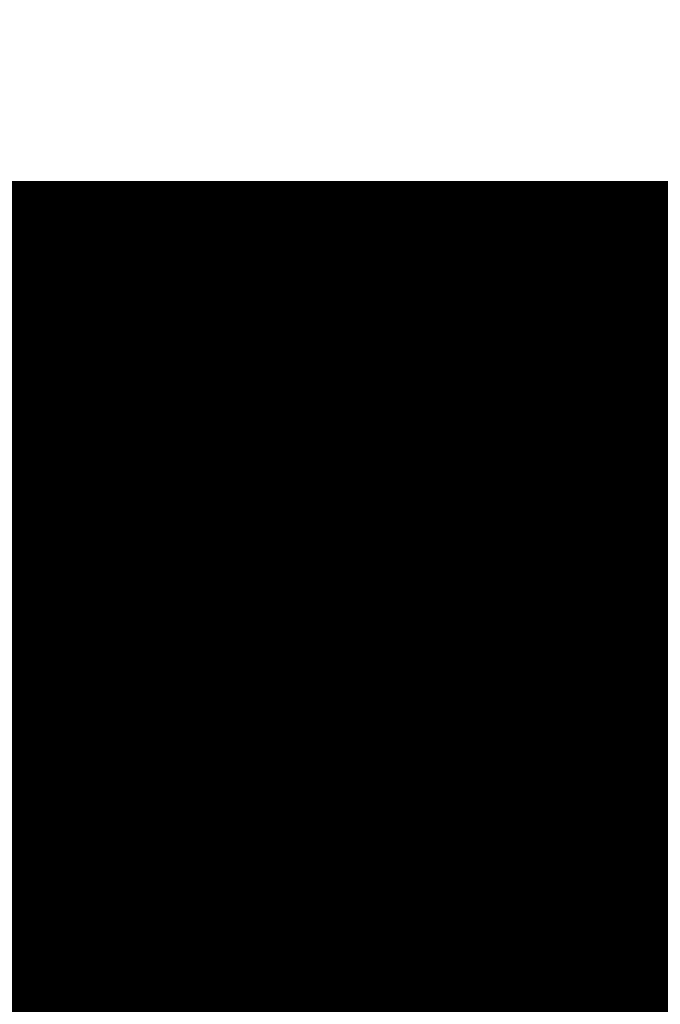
# Model space of a CAD drawing. Extents: x 0 to 65, y -0.2 to 30.2.
# Tile 20 of 237: x 33.797 to 33.945, y 14.009 to 14.236. Entities that reach past the tile are written whole.
import ezdxf

# ---------------------------------------------------------------- set-up
doc = ezdxf.new("R2010")
doc.units = 0
doc.layers.add('BOARD_GEOMETRY_SILKSCREEN_', color=1, linetype='CONTINUOUS')

msp = doc.modelspace()

# ---------------------------------------------------------------- linework, layer by layer
at = {"layer": 'BOARD_GEOMETRY_SILKSCREEN_', "const_width": 0.01905}
for points in [[(34.157158, 13.7922), (33.363916, 14.585442)], [(34.155888, 13.7922), (33.363916, 14.584426)], [(34.155126, 13.7922), (33.363916, 14.58341)], [(34.153856, 13.7922), (33.363916, 14.58214)], [(34.15284, 13.7922), (33.363916, 14.581378)], [(34.151824, 13.7922), (33.363916, 14.580108)], [(34.150808, 13.7922), (33.363916, 14.579092)], [(34.149792, 13.7922), (33.363916, 14.578076)], [(34.148522, 13.7922), (33.363916, 14.57706)], [(34.147506, 13.7922), (33.363916, 14.576044)], [(34.14649, 13.7922), (33.363916, 14.574774)], [(34.145474, 13.7922), (33.363916, 14.573758)], [(34.144458, 13.7922), (33.363916, 14.572742)], [(34.143442, 13.7922), (33.363916, 14.571726)], [(34.142172, 13.7922), (33.363916, 14.57071)], [(34.141156, 13.7922), (33.363916, 14.569694)], [(34.14014, 13.7922), (33.363916, 14.568424)], [(34.139124, 13.7922), (33.363916, 14.567408)], [(34.138108, 13.7922), (33.363916, 14.566392)], [(34.136838, 13.7922), (33.363916, 14.565376)], [(34.136076, 13.7922), (33.363916, 14.56436)], [(34.134806, 13.7922), (33.363916, 14.56309)], [(34.13379, 13.7922), (33.363916, 14.562328)], [(34.132774, 13.7922), (33.363916, 14.561058)], [(34.131504, 13.7922), (33.363916, 14.560042)], [(34.130742, 13.7922), (33.363916, 14.559026)], [(34.129472, 13.7922), (33.363916, 14.557756)], [(34.128456, 13.7922), (33.363916, 14.556994)], [(34.12744, 13.7922), (33.363916, 14.555724)], [(34.126424, 13.7922), (33.363916, 14.554708)], [(34.125408, 13.7922), (33.363916, 14.553692)], [(34.124138, 13.7922), (33.363916, 14.552422)], [(34.123122, 13.7922), (33.363916, 14.55166)], [(34.122106, 13.7922), (33.363916, 14.55039)], [(34.12109, 13.7922), (33.363916, 14.549374)], [(34.120074, 13.7922), (33.363916, 14.548358)], [(34.119058, 13.7922), (33.363916, 14.547342)], [(34.117788, 13.7922), (33.363916, 14.546326)], [(34.116772, 13.7922), (33.363916, 14.545056)], [(34.115756, 13.7922), (33.363916, 14.54404)], [(34.11474, 13.7922), (33.363916, 14.543024)], [(34.113724, 13.7922), (33.363916, 14.542008)], [(34.112454, 13.7922), (33.363916, 14.540992)], [(34.111692, 13.7922), (33.363916, 14.539976)], [(34.110422, 13.7922), (33.363916, 14.538706)], [(34.109406, 13.7922), (33.363916, 14.537944)], [(34.10839, 13.7922), (33.363916, 14.536674)], [(34.10712, 13.7922), (33.363916, 14.535658)], [(34.106358, 13.7922), (33.363916, 14.534642)], [(34.105088, 13.7922), (33.363916, 14.533372)], [(34.104072, 13.7922), (33.363916, 14.53261)], [(34.103056, 13.7922), (33.363916, 14.53134)], [(34.101786, 13.7922), (33.363916, 14.530324)], [(34.101024, 13.7922), (33.363916, 14.529308)], [(34.099754, 13.7922), (33.363916, 14.528038)], [(34.098738, 13.7922), (33.363916, 14.527276)], [(34.097722, 13.7922), (33.363916, 14.526006)], [(34.096706, 13.7922), (33.363916, 14.52499)], [(34.09569, 13.7922), (33.363916, 14.523974)], [(34.094674, 13.7922), (33.363916, 14.522958)], [(34.093404, 13.7922), (33.363916, 14.521942)], [(34.092388, 13.7922), (33.363916, 14.520672)], [(34.091372, 13.7922), (33.363916, 14.519656)], [(34.090356, 13.7922), (33.363916, 14.51864)], [(34.08934, 13.7922), (33.363916, 14.517624)], [(34.08807, 13.7922), (33.363916, 14.516608)], [(34.087308, 13.7922), (33.363916, 14.515592)], [(34.086038, 13.7922), (33.363916, 14.514322)], [(34.085022, 13.7922), (33.363916, 14.513306)], [(34.084006, 13.7922), (33.363916, 14.51229)], [(34.082736, 13.7922), (33.363916, 14.511274)], [(34.081974, 13.7922), (33.363916, 14.510258)], [(34.080704, 13.7922), (33.363916, 14.508988)], [(34.079688, 13.7922), (33.363916, 14.508226)], [(34.078672, 13.7922), (33.363916, 14.506956)], [(34.077402, 13.7922), (33.363916, 14.50594)], [(34.07664, 13.7922), (33.363916, 14.504924)], [(34.07537, 13.7922), (33.363916, 14.503654)], [(34.074354, 13.7922), (33.363916, 14.502892)], [(34.073338, 13.7922), (33.363916, 14.501622)], [(34.072322, 13.7922), (33.363916, 14.500606)], [(34.071306, 13.7922), (33.363916, 14.49959)], [(34.070036, 13.7922), (33.363916, 14.498574)], [(34.06902, 13.7922), (33.363916, 14.497558)], [(34.068004, 13.7922), (33.363916, 14.496288)], [(34.066988, 13.7922), (33.363916, 14.495272)], [(34.065972, 13.7922), (33.363916, 14.494256)], [(34.064956, 13.7922), (33.363916, 14.49324)], [(34.063686, 13.7922), (33.363916, 14.492224)], [(34.06267, 13.7922), (33.363916, 14.491208)], [(34.061654, 13.7922), (33.363916, 14.489938)], [(34.060638, 13.7922), (33.363916, 14.488922)], [(34.059622, 13.7922), (33.363916, 14.487906)], [(34.058352, 13.7922), (33.363916, 14.48689)], [(34.05759, 13.7922), (33.363916, 14.485874)], [(34.05632, 13.7922), (33.363916, 14.484604)], [(34.055304, 13.7922), (33.363916, 14.483842)], [(34.054288, 13.7922), (33.363916, 14.482572)], [(34.053018, 13.7922), (33.363916, 14.481556)], [(34.052256, 13.7922), (33.363916, 14.48054)], [(34.050986, 13.7922), (33.363916, 14.47927)], [(34.04997, 13.7922), (33.363916, 14.478508)], [(34.048954, 13.7922), (33.363916, 14.477238)], [(34.047938, 13.7922), (33.363916, 14.476222)], [(34.046922, 13.7922), (33.363916, 14.475206)], [(34.045652, 13.7922), (33.363916, 14.473936)], [(34.044636, 13.7922), (33.363916, 14.473174)], [(34.04362, 13.7922), (33.363916, 14.471904)], [(34.042604, 13.7922), (33.363916, 14.470888)], [(34.041588, 13.7922), (33.363916, 14.469872)], [(34.040572, 13.7922), (33.363916, 14.468856)], [(34.039302, 13.7922), (33.363916, 14.46784)], [(34.038286, 13.7922), (33.363916, 14.46657)], [(34.03727, 13.7922), (33.363916, 14.465554)], [(34.036254, 13.7922), (33.363916, 14.464538)], [(34.035238, 13.7922), (33.363916, 14.463522)], [(34.033968, 13.7922), (33.363916, 14.462506)], [(34.033206, 13.7922), (33.363916, 14.46149)], [(34.031936, 13.7922), (33.363916, 14.46022)], [(34.03092, 13.7922), (33.363916, 14.459458)], [(34.029904, 13.7922), (33.363916, 14.458188)], [(34.028634, 13.7922), (33.363916, 14.457172)], [(34.027872, 13.7922), (33.363916, 14.456156)], [(34.026602, 13.7922), (33.363916, 14.454886)], [(34.025586, 13.7922), (33.363916, 14.454124)], [(34.02457, 13.7922), (33.363916, 14.452854)], [(34.0233, 13.7922), (33.363916, 14.451838)], [(34.022538, 13.7922), (33.363916, 14.450822)], [(34.021268, 13.7922), (33.363916, 14.449552)], [(34.020252, 13.7922), (33.363916, 14.44879)], [(34.019236, 13.7922), (33.363916, 14.44752)], [(34.01822, 13.7922), (33.363916, 14.446504)], [(34.017204, 13.7922), (33.363916, 14.445488)], [(34.015934, 13.7922), (33.363916, 14.444472)], [(34.014918, 13.7922), (33.363916, 14.443456)], [(34.013902, 13.7922), (33.363916, 14.442186)], [(34.012886, 13.7922), (33.363916, 14.44117)], [(34.01187, 13.7922), (33.363916, 14.440154)], [(34.010854, 13.7922), (33.363916, 14.439138)], [(34.009584, 13.7922), (33.363916, 14.438122)], [(34.008822, 13.7922), (33.363916, 14.437106)], [(34.007552, 13.7922), (33.363916, 14.435836)], [(34.006536, 13.7922), (33.363916, 14.43482)], [(34.00552, 13.7922), (33.363916, 14.433804)], [(34.00425, 13.7922), (33.363916, 14.432788)], [(34.003488, 13.7922), (33.363916, 14.431772)], [(34.002218, 13.7922), (33.363916, 14.430502)], [(34.001202, 13.7922), (33.363916, 14.42974)], [(34.000186, 13.7922), (33.363916, 14.42847)], [(33.998916, 13.7922), (33.363916, 14.427454)], [(33.998154, 13.7922), (33.363916, 14.426438)], [(33.996884, 13.7922), (33.363916, 14.425168)], [(33.995868, 13.7922), (33.363916, 14.424406)], [(34.713164, 14.188948), (33.760664, 14.188948)], [(34.158174, 13.7922), (33.761172, 14.188948)], [(34.15919, 13.7922), (33.762442, 14.188948)], [(34.16046, 13.7922), (33.763458, 14.188948)], [(34.161222, 13.7922), (33.764474, 14.188948)], [(34.162492, 13.7922), (33.765744, 14.188948)], [(34.163508, 13.7922), (33.766506, 14.188948)], [(34.164524, 13.7922), (33.767776, 14.188948)], [(34.165794, 13.7922), (33.768792, 14.188948)], [(34.166556, 13.7922), (33.769808, 14.188948)], [(34.167826, 13.7922), (33.770824, 14.188948)], [(34.168842, 13.7922), (33.77184, 14.188948)], [(34.169858, 13.7922), (33.772856, 14.188948)], [(34.170874, 13.7922), (33.774126, 14.188948)], [(34.17189, 13.7922), (33.775142, 14.188948)], [(34.17316, 13.7922), (33.776158, 14.188948)], [(34.174176, 13.7922), (33.777174, 14.188948)], [(34.175192, 13.7922), (33.77819, 14.188948)], [(34.176208, 13.7922), (33.77946, 14.188948)], [(34.177224, 13.7922), (33.780222, 14.188948)], [(34.17824, 13.7922), (33.781492, 14.188948)], [(34.17951, 13.7922), (33.782508, 14.188948)], [(34.180526, 13.7922), (33.783524, 14.188948)], [(34.181542, 13.7922), (33.784794, 14.188948)], [(34.182558, 13.7922), (33.785556, 14.188948)], [(34.183574, 13.7922), (33.786826, 14.188948)], [(34.184844, 13.7922), (33.787842, 14.188948)], [(34.185606, 13.7922), (33.788858, 14.188948)], [(34.186876, 13.7922), (33.790128, 14.188948)], [(34.187892, 13.7922), (33.79089, 14.188948)], [(34.188908, 13.7922), (33.79216, 14.188948)], [(34.190178, 13.7922), (33.793176, 14.188948)], [(34.19094, 13.7922), (33.794192, 14.188948)], [(34.19221, 13.7922), (33.795208, 14.188948)], [(34.193226, 13.7922), (33.796224, 14.188948)], [(34.194242, 13.7922), (33.797494, 14.188948)], [(34.195258, 13.7922), (33.79851, 14.188948)], [(34.196274, 13.7922), (33.799526, 14.188948)], [(34.197544, 13.7922), (33.800542, 14.188948)], [(34.19856, 13.7922), (33.801558, 14.188948)], [(34.199576, 13.7922), (33.802574, 14.188948)], [(34.200592, 13.7922), (33.803844, 14.188948)], [(34.201608, 13.7922), (33.80486, 14.188948)], [(34.202624, 13.7922), (33.805876, 14.188948)], [(34.203894, 13.7922), (33.806892, 14.188948)], [(34.20491, 13.7922), (33.807908, 14.188948)], [(34.205926, 13.7922), (33.809178, 14.188948)], [(34.206942, 13.7922), (33.80994, 14.188948)], [(34.207958, 13.7922), (33.81121, 14.188948)], [(34.209228, 13.7922), (33.812226, 14.188948)], [(34.20999, 13.7922), (33.813242, 14.188948)], [(34.21126, 13.7922), (33.814512, 14.188948)], [(34.212276, 13.7922), (33.815274, 14.188948)], [(34.213292, 13.7922), (33.816544, 14.188948)], [(34.214562, 13.7922), (33.81756, 14.188948)], [(34.215324, 13.7922), (33.818576, 14.188948)], [(34.216594, 13.7922), (33.819592, 14.188948)], [(34.21761, 13.7922), (33.820608, 14.188948)], [(34.218626, 13.7922), (33.821878, 14.188948)], [(34.219896, 13.7922), (33.822894, 14.188948)], [(34.220658, 13.7922), (33.82391, 14.188948)], [(34.221928, 13.7922), (33.824926, 14.188948)], [(34.222944, 13.7922), (33.825942, 14.188948)], [(34.22396, 13.7922), (33.826958, 14.188948)], [(34.224976, 13.7922), (33.828228, 14.188948)], [(34.225992, 13.7922), (33.829244, 14.188948)], [(34.227008, 13.7922), (33.83026, 14.188948)], [(34.228278, 13.7922), (33.831276, 14.188948)], [(34.229294, 13.7922), (33.832292, 14.188948)], [(34.23031, 13.7922), (33.833562, 14.188948)], [(34.231326, 13.7922), (33.834324, 14.188948)], [(34.232342, 13.7922), (33.835594, 14.188948)], [(34.233612, 13.7922), (33.83661, 14.188948)], [(34.234374, 13.7922), (33.837626, 14.188948)], [(34.235644, 13.7922), (33.838896, 14.188948)], [(34.23666, 13.7922), (33.839658, 14.188948)], [(34.237676, 13.7922), (33.840928, 14.188948)], [(34.238946, 13.7922), (33.841944, 14.188948)], [(34.239708, 13.7922), (33.84296, 14.188948)], [(34.240978, 13.7922), (33.84423, 14.188948)], [(34.241994, 13.7922), (33.844992, 14.188948)], [(34.24301, 13.7922), (33.846262, 14.188948)], [(34.24428, 13.7922), (33.847278, 14.188948)], [(34.245042, 13.7922), (33.848294, 14.188948)], [(34.246312, 13.7922), (33.84931, 14.188948)], [(34.247328, 13.7922), (33.850326, 14.188948)], [(34.248344, 13.7922), (33.851596, 14.188948)], [(34.24936, 13.7922), (33.852612, 14.188948)], [(34.250376, 13.7922), (33.853628, 14.188948)], [(34.251646, 13.7922), (33.854644, 14.188948)], [(34.252662, 13.7922), (33.85566, 14.188948)], [(34.253678, 13.7922), (33.856676, 14.188948)], [(34.254694, 13.7922), (33.857946, 14.188948)], [(34.25571, 13.7922), (33.858708, 14.188948)], [(34.256726, 13.7922), (33.859978, 14.188948)], [(34.257996, 13.7922), (33.860994, 14.188948)], [(34.259012, 13.7922), (33.86201, 14.188948)], [(34.260028, 13.7922), (33.86328, 14.188948)], [(34.261044, 13.7922), (33.864042, 14.188948)], [(34.26206, 13.7922), (33.865312, 14.188948)], [(34.26333, 13.7922), (33.866328, 14.188948)], [(34.264092, 13.7922), (33.867344, 14.188948)], [(34.265362, 13.7922), (33.868614, 14.188948)], [(34.266378, 13.7922), (33.869376, 14.188948)], [(34.267394, 13.7922), (33.870646, 14.188948)], [(34.268664, 13.7922), (33.871662, 14.188948)], [(34.269426, 13.7922), (33.872678, 14.188948)], [(34.270696, 13.7922), (33.873694, 14.188948)], [(34.271712, 13.7922), (33.87471, 14.188948)], [(34.272728, 13.7922), (33.87598, 14.188948)], [(34.273744, 13.7922), (33.876996, 14.188948)], [(34.27476, 13.7922), (33.878012, 14.188948)], [(34.27603, 13.7922), (33.879028, 14.188948)], [(34.277046, 13.7922), (33.880044, 14.188948)], [(34.278062, 13.7922), (33.88106, 14.188948)], [(34.279078, 13.7922), (33.88233, 14.188948)], [(34.280094, 13.7922), (33.883346, 14.188948)], [(34.28111, 13.7922), (33.884362, 14.188948)], [(34.28238, 13.7922), (33.885378, 14.188948)], [(34.283396, 13.7922), (33.886394, 14.188948)], [(34.284412, 13.7922), (33.887664, 14.188948)], [(34.285428, 13.7922), (33.888426, 14.188948)], [(34.286444, 13.7922), (33.889696, 14.188948)], [(34.287714, 13.7922), (33.890712, 14.188948)], [(34.288476, 13.7922), (33.891728, 14.188948)], [(34.289746, 13.7922), (33.892998, 14.188948)], [(34.290762, 13.7922), (33.89376, 14.188948)], [(34.291778, 13.7922), (33.89503, 14.188948)], [(34.293048, 13.7922), (33.896046, 14.188948)], [(34.29381, 13.7922), (33.897062, 14.188948)], [(34.29508, 13.7922), (33.898078, 14.188948)], [(34.296096, 13.7922), (33.899094, 14.188948)], [(34.297112, 13.7922), (33.900364, 14.188948)], [(34.298382, 13.7922), (33.90138, 14.188948)], [(34.299144, 13.7922), (33.902396, 14.188948)], [(34.300414, 13.7922), (33.903412, 14.188948)], [(34.30143, 13.7922), (33.904428, 14.188948)], [(34.302446, 13.7922), (33.905444, 14.188948)], [(34.303462, 13.7922), (33.906714, 14.188948)], [(34.304478, 13.7922), (33.90773, 14.188948)], [(34.305494, 13.7922), (33.908746, 14.188948)], [(34.306764, 13.7922), (33.909762, 14.188948)], [(34.30778, 13.7922), (33.910778, 14.188948)], [(34.308796, 13.7922), (33.912048, 14.188948)], [(34.309812, 13.7922), (33.91281, 14.188948)], [(34.310828, 13.7922), (33.91408, 14.188948)], [(34.312098, 13.7922), (33.915096, 14.188948)], [(34.31286, 13.7922), (33.916112, 14.188948)], [(34.31413, 13.7922), (33.917382, 14.188948)], [(34.315146, 13.7922), (33.918144, 14.188948)], [(34.316162, 13.7922), (33.919414, 14.188948)], [(34.317432, 13.7922), (33.92043, 14.188948)], [(34.318194, 13.7922), (33.921446, 14.188948)], [(34.319464, 13.7922), (33.922716, 14.188948)], [(34.32048, 13.7922), (33.923478, 14.188948)], [(34.321496, 13.7922), (33.924748, 14.188948)], [(34.322766, 13.7922), (33.925764, 14.188948)], [(34.323528, 13.7922), (33.92678, 14.188948)], [(34.324798, 13.7922), (33.927796, 14.188948)], [(34.325814, 13.7922), (33.928812, 14.188948)], [(34.32683, 13.7922), (33.930082, 14.188948)], [(34.327846, 13.7922), (33.931098, 14.188948)], [(34.328862, 13.7922), (33.932114, 14.188948)], [(34.330132, 13.7922), (33.93313, 14.188948)], [(34.331148, 13.7922), (33.934146, 14.188948)], [(34.332164, 13.7922), (33.935162, 14.188948)], [(34.33318, 13.7922), (33.936432, 14.188948)], [(34.334196, 13.7922), (33.937448, 14.188948)], [(34.335212, 13.7922), (33.938464, 14.188948)], [(34.336482, 13.7922), (33.93948, 14.188948)], [(34.337498, 13.7922), (33.940496, 14.188948)], [(34.338514, 13.7922), (33.941766, 14.188948)], [(34.33953, 13.7922), (33.942528, 14.188948)], [(34.340546, 13.7922), (33.943798, 14.188948)], [(34.341816, 13.7922), (33.944814, 14.188948)], [(34.342578, 13.7922), (33.94583, 14.188948)], [(34.343848, 13.7922), (33.9471, 14.188948)], [(34.344864, 13.7922), (33.947862, 14.188948)], [(34.34588, 13.7922), (33.949132, 14.188948)], [(34.34715, 13.7922), (33.950148, 14.188948)], [(34.347912, 13.7922), (33.951164, 14.188948)], [(34.349182, 13.7922), (33.95218, 14.188948)], [(34.350198, 13.7922), (33.953196, 14.188948)]]:
    msp.add_lwpolyline(points, dxfattribs=at)
at = {"layer": 'BOARD_GEOMETRY_SILKSCREEN_', "const_width": 0.009652}
for points in [[(33.784032, 14.188948, -1), (33.793684, 14.188948)], [(33.785302, 14.188948, -1), (33.794954, 14.188948)], [(33.786064, 14.188948, -1), (33.795716, 14.188948)], [(33.787334, 14.188948, -1), (33.796986, 14.188948)], [(33.78835, 14.188948, -1), (33.798002, 14.188948)], [(33.789366, 14.188948, -1), (33.799018, 14.188948)], [(33.790382, 14.188948, -1), (33.800034, 14.188948)], [(33.791398, 14.188948, -1), (33.80105, 14.188948)], [(33.792668, 14.188948, -1), (33.80232, 14.188948)], [(33.793684, 14.188948, -1), (33.803336, 14.188948)], [(33.7947, 14.188948, -1), (33.804352, 14.188948)], [(33.795716, 14.188948, -1), (33.805368, 14.188948)], [(33.796732, 14.188948, -1), (33.806384, 14.188948)], [(33.797748, 14.188948, -1), (33.8074, 14.188948)], [(33.799018, 14.188948, -1), (33.80867, 14.188948)], [(33.800034, 14.188948, -1), (33.809686, 14.188948)], [(33.80105, 14.188948, -1), (33.810702, 14.188948)], [(33.802066, 14.188948, -1), (33.811718, 14.188948)], [(33.803082, 14.188948, -1), (33.812734, 14.188948)], [(33.804352, 14.188948, -1), (33.814004, 14.188948)], [(33.805114, 14.188948, -1), (33.814766, 14.188948)], [(33.806384, 14.188948, -1), (33.816036, 14.188948)], [(33.8074, 14.188948, -1), (33.817052, 14.188948)], [(33.808416, 14.188948, -1), (33.818068, 14.188948)], [(33.809686, 14.188948, -1), (33.819338, 14.188948)], [(33.810448, 14.188948, -1), (33.8201, 14.188948)], [(33.811718, 14.188948, -1), (33.82137, 14.188948)], [(33.812734, 14.188948, -1), (33.822386, 14.188948)], [(33.81375, 14.188948, -1), (33.823402, 14.188948)], [(33.814766, 14.188948, -1), (33.824418, 14.188948)], [(33.815782, 14.188948, -1), (33.825434, 14.188948)], [(33.817052, 14.188948, -1), (33.826704, 14.188948)], [(33.818068, 14.188948, -1), (33.82772, 14.188948)], [(33.819084, 14.188948, -1), (33.828736, 14.188948)], [(33.8201, 14.188948, -1), (33.829752, 14.188948)], [(33.821116, 14.188948, -1), (33.830768, 14.188948)], [(33.822132, 14.188948, -1), (33.831784, 14.188948)], [(33.823402, 14.188948, -1), (33.833054, 14.188948)], [(33.824418, 14.188948, -1), (33.83407, 14.188948)], [(33.825434, 14.188948, -1), (33.835086, 14.188948)], [(33.82645, 14.188948, -1), (33.836102, 14.188948)], [(33.827466, 14.188948, -1), (33.837118, 14.188948)], [(33.828736, 14.188948, -1), (33.838388, 14.188948)], [(33.829498, 14.188948, -1), (33.83915, 14.188948)], [(33.830768, 14.188948, -1), (33.84042, 14.188948)], [(33.831784, 14.188948, -1), (33.841436, 14.188948)], [(33.8328, 14.188948, -1), (33.842452, 14.188948)], [(33.83407, 14.188948, -1), (33.843722, 14.188948)], [(33.834832, 14.188948, -1), (33.844484, 14.188948)], [(33.836102, 14.188948, -1), (33.845754, 14.188948)], [(33.837118, 14.188948, -1), (33.84677, 14.188948)], [(33.838134, 14.188948, -1), (33.847786, 14.188948)], [(33.839404, 14.188948, -1), (33.849056, 14.188948)], [(33.840166, 14.188948, -1), (33.849818, 14.188948)], [(33.841436, 14.188948, -1), (33.851088, 14.188948)], [(33.842452, 14.188948, -1), (33.852104, 14.188948)], [(33.843468, 14.188948, -1), (33.85312, 14.188948)], [(33.844484, 14.188948, -1), (33.854136, 14.188948)], [(33.8455, 14.188948, -1), (33.855152, 14.188948)], [(33.84677, 14.188948, -1), (33.856422, 14.188948)], [(33.847786, 14.188948, -1), (33.857438, 14.188948)], [(33.848802, 14.188948, -1), (33.858454, 14.188948)], [(33.849818, 14.188948, -1), (33.85947, 14.188948)], [(33.850834, 14.188948, -1), (33.860486, 14.188948)], [(33.85185, 14.188948, -1), (33.861502, 14.188948)], [(33.85312, 14.188948, -1), (33.862772, 14.188948)], [(33.853882, 14.188948, -1), (33.863534, 14.188948)], [(33.855152, 14.188948, -1), (33.864804, 14.188948)], [(33.856168, 14.188948, -1), (33.86582, 14.188948)], [(33.857184, 14.188948, -1), (33.866836, 14.188948)], [(33.858454, 14.188948, -1), (33.868106, 14.188948)], [(33.859216, 14.188948, -1), (33.868868, 14.188948)], [(33.860486, 14.188948, -1), (33.870138, 14.188948)], [(33.861502, 14.188948, -1), (33.871154, 14.188948)], [(33.862518, 14.188948, -1), (33.87217, 14.188948)], [(33.863788, 14.188948, -1), (33.87344, 14.188948)], [(33.86455, 14.188948, -1), (33.874202, 14.188948)], [(33.86582, 14.188948, -1), (33.875472, 14.188948)], [(33.866836, 14.188948, -1), (33.876488, 14.188948)], [(33.867852, 14.188948, -1), (33.877504, 14.188948)], [(33.868868, 14.188948, -1), (33.87852, 14.188948)], [(33.869884, 14.188948, -1), (33.879536, 14.188948)], [(33.871154, 14.188948, -1), (33.880806, 14.188948)], [(33.87217, 14.188948, -1), (33.881822, 14.188948)], [(33.873186, 14.188948, -1), (33.882838, 14.188948)], [(33.874202, 14.188948, -1), (33.883854, 14.188948)], [(33.875218, 14.188948, -1), (33.88487, 14.188948)], [(33.876234, 14.188948, -1), (33.885886, 14.188948)], [(33.877504, 14.188948, -1), (33.887156, 14.188948)], [(33.87852, 14.188948, -1), (33.888172, 14.188948)], [(33.879536, 14.188948, -1), (33.889188, 14.188948)], [(33.880552, 14.188948, -1), (33.890204, 14.188948)], [(33.881568, 14.188948, -1), (33.89122, 14.188948)], [(33.882838, 14.188948, -1), (33.89249, 14.188948)], [(33.8836, 14.188948, -1), (33.893252, 14.188948)], [(33.88487, 14.188948, -1), (33.894522, 14.188948)], [(33.885886, 14.188948, -1), (33.895538, 14.188948)], [(33.886902, 14.188948, -1), (33.896554, 14.188948)], [(33.888172, 14.188948, -1), (33.897824, 14.188948)], [(33.888934, 14.188948, -1), (33.898586, 14.188948)], [(33.890204, 14.188948, -1), (33.899856, 14.188948)], [(33.89122, 14.188948, -1), (33.900872, 14.188948)], [(33.892236, 14.188948, -1), (33.901888, 14.188948)], [(33.893252, 14.188948, -1), (33.902904, 14.188948)], [(33.894268, 14.188948, -1), (33.90392, 14.188948)], [(33.895538, 14.188948, -1), (33.90519, 14.188948)], [(33.896554, 14.188948, -1), (33.906206, 14.188948)], [(33.89757, 14.188948, -1), (33.907222, 14.188948)], [(33.898586, 14.188948, -1), (33.908238, 14.188948)], [(33.899602, 14.188948, -1), (33.909254, 14.188948)], [(33.900618, 14.188948, -1), (33.91027, 14.188948)], [(33.901888, 14.188948, -1), (33.91154, 14.188948)], [(33.902904, 14.188948, -1), (33.912556, 14.188948)], [(33.90392, 14.188948, -1), (33.913572, 14.188948)], [(33.904936, 14.188948, -1), (33.914588, 14.188948)], [(33.905952, 14.188948, -1), (33.915604, 14.188948)], [(33.907222, 14.188948, -1), (33.916874, 14.188948)], [(33.907984, 14.188948, -1), (33.917636, 14.188948)], [(33.909254, 14.188948, -1), (33.918906, 14.188948)], [(33.91027, 14.188948, -1), (33.919922, 14.188948)], [(33.911286, 14.188948, -1), (33.920938, 14.188948)], [(33.912556, 14.188948, -1), (33.922208, 14.188948)], [(33.913318, 14.188948, -1), (33.92297, 14.188948)], [(33.914588, 14.188948, -1), (33.92424, 14.188948)], [(33.915604, 14.188948, -1), (33.925256, 14.188948)], [(33.91662, 14.188948, -1), (33.926272, 14.188948)], [(33.91789, 14.188948, -1), (33.927542, 14.188948)], [(33.918652, 14.188948, -1), (33.928304, 14.188948)], [(33.919922, 14.188948, -1), (33.929574, 14.188948)], [(33.920938, 14.188948, -1), (33.93059, 14.188948)], [(33.921954, 14.188948, -1), (33.931606, 14.188948)], [(33.92297, 14.188948, -1), (33.932622, 14.188948)], [(33.923986, 14.188948, -1), (33.933638, 14.188948)], [(33.925256, 14.188948, -1), (33.934908, 14.188948)], [(33.926272, 14.188948, -1), (33.935924, 14.188948)], [(33.927288, 14.188948, -1), (33.93694, 14.188948)], [(33.928304, 14.188948, -1), (33.937956, 14.188948)], [(33.92932, 14.188948, -1), (33.938972, 14.188948)], [(33.930336, 14.188948, -1), (33.939988, 14.188948)], [(33.931606, 14.188948, -1), (33.941258, 14.188948)], [(33.932622, 14.188948, -1), (33.942274, 14.188948)], [(33.933638, 14.188948, -1), (33.94329, 14.188948)], [(33.934654, 14.188948, -1), (33.944306, 14.188948)], [(33.93567, 14.188948, -1), (33.945322, 14.188948)], [(33.93694, 14.188948, -1), (33.946592, 14.188948)], [(33.937702, 14.188948, -1), (33.947354, 14.188948)], [(33.938972, 14.188948, -1), (33.948624, 14.188948)], [(33.939988, 14.188948, -1), (33.94964, 14.188948)], [(33.941004, 14.188948, -1), (33.950656, 14.188948)], [(33.942274, 14.188948, -1), (33.951926, 14.188948)], [(33.943036, 14.188948, -1), (33.952688, 14.188948)], [(33.944306, 14.188948, -1), (33.953958, 14.188948)], [(33.945322, 14.188948, -1), (33.954974, 14.188948)], [(33.946338, 14.188948, -1), (33.95599, 14.188948)], [(33.947354, 14.188948, -1), (33.957006, 14.188948)], [(33.94837, 14.188948, -1), (33.958022, 14.188948)], [(33.94964, 14.188948, -1), (33.959292, 14.188948)], [(33.793684, 14.188948, -1), (33.784032, 14.188948)], [(33.794954, 14.188948, -1), (33.785302, 14.188948)], [(33.795716, 14.188948, -1), (33.786064, 14.188948)], [(33.796986, 14.188948, -1), (33.787334, 14.188948)], [(33.798002, 14.188948, -1), (33.78835, 14.188948)], [(33.799018, 14.188948, -1), (33.789366, 14.188948)], [(33.800034, 14.188948, -1), (33.790382, 14.188948)], [(33.80105, 14.188948, -1), (33.791398, 14.188948)], [(33.80232, 14.188948, -1), (33.792668, 14.188948)], [(33.803336, 14.188948, -1), (33.793684, 14.188948)], [(33.804352, 14.188948, -1), (33.7947, 14.188948)], [(33.805368, 14.188948, -1), (33.795716, 14.188948)], [(33.806384, 14.188948, -1), (33.796732, 14.188948)], [(33.8074, 14.188948, -1), (33.797748, 14.188948)], [(33.80867, 14.188948, -1), (33.799018, 14.188948)], [(33.809686, 14.188948, -1), (33.800034, 14.188948)], [(33.810702, 14.188948, -1), (33.80105, 14.188948)], [(33.811718, 14.188948, -1), (33.802066, 14.188948)], [(33.812734, 14.188948, -1), (33.803082, 14.188948)], [(33.814004, 14.188948, -1), (33.804352, 14.188948)], [(33.814766, 14.188948, -1), (33.805114, 14.188948)], [(33.816036, 14.188948, -1), (33.806384, 14.188948)], [(33.817052, 14.188948, -1), (33.8074, 14.188948)], [(33.818068, 14.188948, -1), (33.808416, 14.188948)], [(33.819338, 14.188948, -1), (33.809686, 14.188948)], [(33.8201, 14.188948, -1), (33.810448, 14.188948)], [(33.82137, 14.188948, -1), (33.811718, 14.188948)], [(33.822386, 14.188948, -1), (33.812734, 14.188948)], [(33.823402, 14.188948, -1), (33.81375, 14.188948)], [(33.824418, 14.188948, -1), (33.814766, 14.188948)], [(33.825434, 14.188948, -1), (33.815782, 14.188948)], [(33.826704, 14.188948, -1), (33.817052, 14.188948)], [(33.82772, 14.188948, -1), (33.818068, 14.188948)], [(33.828736, 14.188948, -1), (33.819084, 14.188948)], [(33.829752, 14.188948, -1), (33.8201, 14.188948)], [(33.830768, 14.188948, -1), (33.821116, 14.188948)], [(33.831784, 14.188948, -1), (33.822132, 14.188948)], [(33.833054, 14.188948, -1), (33.823402, 14.188948)], [(33.83407, 14.188948, -1), (33.824418, 14.188948)], [(33.835086, 14.188948, -1), (33.825434, 14.188948)], [(33.836102, 14.188948, -1), (33.82645, 14.188948)], [(33.837118, 14.188948, -1), (33.827466, 14.188948)], [(33.838388, 14.188948, -1), (33.828736, 14.188948)], [(33.83915, 14.188948, -1), (33.829498, 14.188948)], [(33.84042, 14.188948, -1), (33.830768, 14.188948)], [(33.841436, 14.188948, -1), (33.831784, 14.188948)], [(33.842452, 14.188948, -1), (33.8328, 14.188948)], [(33.843722, 14.188948, -1), (33.83407, 14.188948)], [(33.844484, 14.188948, -1), (33.834832, 14.188948)], [(33.845754, 14.188948, -1), (33.836102, 14.188948)], [(33.84677, 14.188948, -1), (33.837118, 14.188948)], [(33.847786, 14.188948, -1), (33.838134, 14.188948)], [(33.849056, 14.188948, -1), (33.839404, 14.188948)], [(33.849818, 14.188948, -1), (33.840166, 14.188948)], [(33.851088, 14.188948, -1), (33.841436, 14.188948)], [(33.852104, 14.188948, -1), (33.842452, 14.188948)], [(33.85312, 14.188948, -1), (33.843468, 14.188948)], [(33.854136, 14.188948, -1), (33.844484, 14.188948)], [(33.855152, 14.188948, -1), (33.8455, 14.188948)], [(33.856422, 14.188948, -1), (33.84677, 14.188948)], [(33.857438, 14.188948, -1), (33.847786, 14.188948)], [(33.858454, 14.188948, -1), (33.848802, 14.188948)], [(33.85947, 14.188948, -1), (33.849818, 14.188948)], [(33.860486, 14.188948, -1), (33.850834, 14.188948)], [(33.861502, 14.188948, -1), (33.85185, 14.188948)], [(33.862772, 14.188948, -1), (33.85312, 14.188948)], [(33.863534, 14.188948, -1), (33.853882, 14.188948)], [(33.864804, 14.188948, -1), (33.855152, 14.188948)], [(33.86582, 14.188948, -1), (33.856168, 14.188948)], [(33.866836, 14.188948, -1), (33.857184, 14.188948)], [(33.868106, 14.188948, -1), (33.858454, 14.188948)], [(33.868868, 14.188948, -1), (33.859216, 14.188948)], [(33.870138, 14.188948, -1), (33.860486, 14.188948)], [(33.871154, 14.188948, -1), (33.861502, 14.188948)], [(33.87217, 14.188948, -1), (33.862518, 14.188948)], [(33.87344, 14.188948, -1), (33.863788, 14.188948)], [(33.874202, 14.188948, -1), (33.86455, 14.188948)], [(33.875472, 14.188948, -1), (33.86582, 14.188948)], [(33.876488, 14.188948, -1), (33.866836, 14.188948)], [(33.877504, 14.188948, -1), (33.867852, 14.188948)], [(33.87852, 14.188948, -1), (33.868868, 14.188948)], [(33.879536, 14.188948, -1), (33.869884, 14.188948)], [(33.880806, 14.188948, -1), (33.871154, 14.188948)], [(33.881822, 14.188948, -1), (33.87217, 14.188948)], [(33.882838, 14.188948, -1), (33.873186, 14.188948)], [(33.883854, 14.188948, -1), (33.874202, 14.188948)], [(33.88487, 14.188948, -1), (33.875218, 14.188948)], [(33.885886, 14.188948, -1), (33.876234, 14.188948)], [(33.887156, 14.188948, -1), (33.877504, 14.188948)], [(33.888172, 14.188948, -1), (33.87852, 14.188948)], [(33.889188, 14.188948, -1), (33.879536, 14.188948)], [(33.890204, 14.188948, -1), (33.880552, 14.188948)], [(33.89122, 14.188948, -1), (33.881568, 14.188948)], [(33.89249, 14.188948, -1), (33.882838, 14.188948)], [(33.893252, 14.188948, -1), (33.8836, 14.188948)], [(33.894522, 14.188948, -1), (33.88487, 14.188948)], [(33.895538, 14.188948, -1), (33.885886, 14.188948)], [(33.896554, 14.188948, -1), (33.886902, 14.188948)], [(33.897824, 14.188948, -1), (33.888172, 14.188948)], [(33.898586, 14.188948, -1), (33.888934, 14.188948)], [(33.899856, 14.188948, -1), (33.890204, 14.188948)], [(33.900872, 14.188948, -1), (33.89122, 14.188948)], [(33.901888, 14.188948, -1), (33.892236, 14.188948)], [(33.902904, 14.188948, -1), (33.893252, 14.188948)], [(33.90392, 14.188948, -1), (33.894268, 14.188948)], [(33.90519, 14.188948, -1), (33.895538, 14.188948)], [(33.906206, 14.188948, -1), (33.896554, 14.188948)], [(33.907222, 14.188948, -1), (33.89757, 14.188948)], [(33.908238, 14.188948, -1), (33.898586, 14.188948)], [(33.909254, 14.188948, -1), (33.899602, 14.188948)], [(33.91027, 14.188948, -1), (33.900618, 14.188948)], [(33.91154, 14.188948, -1), (33.901888, 14.188948)], [(33.912556, 14.188948, -1), (33.902904, 14.188948)], [(33.913572, 14.188948, -1), (33.90392, 14.188948)], [(33.914588, 14.188948, -1), (33.904936, 14.188948)], [(33.915604, 14.188948, -1), (33.905952, 14.188948)], [(33.916874, 14.188948, -1), (33.907222, 14.188948)], [(33.917636, 14.188948, -1), (33.907984, 14.188948)], [(33.918906, 14.188948, -1), (33.909254, 14.188948)], [(33.919922, 14.188948, -1), (33.91027, 14.188948)], [(33.920938, 14.188948, -1), (33.911286, 14.188948)], [(33.922208, 14.188948, -1), (33.912556, 14.188948)], [(33.92297, 14.188948, -1), (33.913318, 14.188948)], [(33.92424, 14.188948, -1), (33.914588, 14.188948)], [(33.925256, 14.188948, -1), (33.915604, 14.188948)], [(33.926272, 14.188948, -1), (33.91662, 14.188948)], [(33.927542, 14.188948, -1), (33.91789, 14.188948)], [(33.928304, 14.188948, -1), (33.918652, 14.188948)], [(33.929574, 14.188948, -1), (33.919922, 14.188948)], [(33.93059, 14.188948, -1), (33.920938, 14.188948)], [(33.931606, 14.188948, -1), (33.921954, 14.188948)], [(33.932622, 14.188948, -1), (33.92297, 14.188948)], [(33.933638, 14.188948, -1), (33.923986, 14.188948)], [(33.934908, 14.188948, -1), (33.925256, 14.188948)], [(33.935924, 14.188948, -1), (33.926272, 14.188948)], [(33.93694, 14.188948, -1), (33.927288, 14.188948)], [(33.937956, 14.188948, -1), (33.928304, 14.188948)], [(33.938972, 14.188948, -1), (33.92932, 14.188948)], [(33.939988, 14.188948, -1), (33.930336, 14.188948)], [(33.941258, 14.188948, -1), (33.931606, 14.188948)], [(33.942274, 14.188948, -1), (33.932622, 14.188948)], [(33.94329, 14.188948, -1), (33.933638, 14.188948)], [(33.944306, 14.188948, -1), (33.934654, 14.188948)], [(33.945322, 14.188948, -1), (33.93567, 14.188948)], [(33.946592, 14.188948, -1), (33.93694, 14.188948)], [(33.947354, 14.188948, -1), (33.937702, 14.188948)], [(33.948624, 14.188948, -1), (33.938972, 14.188948)], [(33.94964, 14.188948, -1), (33.939988, 14.188948)], [(33.950656, 14.188948, -1), (33.941004, 14.188948)], [(33.951926, 14.188948, -1), (33.942274, 14.188948)], [(33.952688, 14.188948, -1), (33.943036, 14.188948)], [(33.953958, 14.188948, -1), (33.944306, 14.188948)], [(33.954974, 14.188948, -1), (33.945322, 14.188948)], [(33.95599, 14.188948, -1), (33.946338, 14.188948)], [(33.957006, 14.188948, -1), (33.947354, 14.188948)], [(33.958022, 14.188948, -1), (33.94837, 14.188948)], [(33.959292, 14.188948, -1), (33.94964, 14.188948)]]:
    msp.add_lwpolyline(points, format="xyb", dxfattribs=at)

doc.saveas('drawing.dxf')
